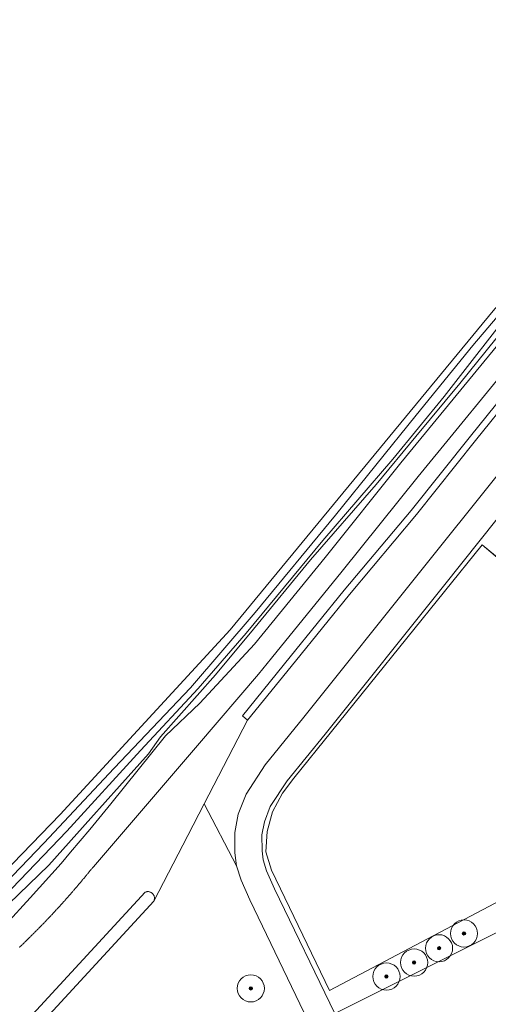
# Model space of a CAD drawing. Header units: metres. Extents: x 200031 to 204075, y 460125 to 464703.
# Tile 125 of 178: x 203053 to 203122, y 462364 to 462509. Entities that reach past the tile are written whole.
import ezdxf

# ---------------------------------------------------------------- set-up
doc = ezdxf.new("R2010")
doc.units = ezdxf.units.M
doc.header["$LTSCALE"] = 2
doc.layers.get('0').update_dxf_attribs({"color": 253, "lineweight": 25})
for name, color, linetype, lineweight in [('B-WE-GR-BOOM-S', 253, 'Continuous', 25), ('B-WE-GR-GRAS-GV', 253, 'Continuous', 13), ('B-WE-IE-TERREINAFSCHEIDING_KUNSTMATIG_HEKWERK_RASTER-G', 253, 'IE-TERREINAFSCHEIDING-KUNSTMATIG', 18), ('B-WE-OG-TERREIN_CULTUURSCHEIDING-GV', 253, 'Continuous', 18), ('B-WE-OG-TERREIN_ERF-GV', 253, 'Continuous', 18), ('B-WE-OG-WATER-GV', 253, 'Continuous', 18), ('B-WE-OG-WATER_GREPPEL-GV', 253, 'Continuous', 18), ('B-WE-OG-WATER_SLOOT-GV', 253, 'Continuous', 18), ('B-WE-OG-WEG-GV', 253, 'Continuous', 18), ('B-WE-VH-VERHARDING_BETONSTRAATSTEEN-GV', 253, 'Continuous', 18), ('B-WE-VH-VERHARDING_FUNDERING_ZAND-GV', 253, 'Continuous', 18)]:
    doc.layers.add(name, color=color, linetype=linetype, lineweight=lineweight)
doc.linetypes.add('IE-TERREINAFSCHEIDING-KUNSTMATIG', pattern='A,4,[82,NLCS.SHX,S=0.75,R=90,X=0,Y=0],4,-2', length=10)

# ---------------------------------------------------------------- blocks, each defined once
blk = doc.blocks.new('SGR-BOOM_01-SO')
at = {"linetype": 'ByBlock', "lineweight": 18}
h = blk.add_hatch(color=0, dxfattribs=at)
h.dxf.hatch_style = 1
edge = h.paths.add_edge_path()
edge.add_arc((0, 0), 0.25, 0, 360)
at = {"color": 0, "linetype": 'ByBlock', "lineweight": 18}
for radius in [2, 0.25]:
    blk.add_circle((0, 0), radius, dxfattribs=at)

msp = doc.modelspace()

# ---------------------------------------------------------------- linework, layer by layer
at = {"layer": 'B-WE-GR-GRAS-GV', "flags": 128}
msp.add_lwpolyline([(203046.642, 462378.553), (203059.292, 462391.6), (203084.345, 462418.794), (203123.107, 462465.824), (203139.974, 462485.205), (203148.308, 462494.532), (203155.652, 462501.704), (203161.843, 462507.975), (203128.729, 462589.054)], dxfattribs=at)
msp.add_lwpolyline([(203017.126, 462318.144), (203032.583, 462322.385), (203066.649, 462259.038), (203078.047, 462264.702), (203107.337, 462280.228), (203124.451, 462288.741), (203124.561, 462288.794), (203136.756, 462294.653), (203121.286, 462326.658), (203120.22, 462328.864), (203113.105, 462325.425), (203096.495, 462359.791), (203087.224, 462378.976), (203085.972, 462381.896), (203085.298, 462384.014), (203080.507, 462393.13), (203078.084, 462388.459), (203073.083, 462378.817)], close=True, dxfattribs=at)
at = {"layer": 'B-WE-IE-TERREINAFSCHEIDING_KUNSTMATIG_HEKWERK_RASTER-G', "flags": 128}
msp.add_lwpolyline([(203099.014, 462365.61), (203161.377, 462398.503), (203147.286, 462425.09), (203139.596, 462416.058), (203121.522, 462431.338), (203093.75, 462396.933), (203092.039, 462394.716), (203090.601, 462391.956), (203089.784, 462389.079), (203089.59, 462386.085), (203090.458, 462383.394)], close=True, dxfattribs=at)
at = {"layer": 'B-WE-OG-TERREIN_CULTUURSCHEIDING-GV', "flags": 128}
for points in [[(203126.435, 462438.541), (203115.784, 462425.227), (203098.335, 462403.404), (203092.738, 462396.521), (203090.258, 462392.747), (203089.385, 462390.493), (203089.013, 462388.562), (203089.038, 462386.199), (203089.215, 462384.896), (203089.725, 462383.294), (203090.865, 462380.636), (203099.761, 462362.227), (203120.903, 462372.822), (203156.092, 462390.424)], [(203161.377, 462398.503), (203099.014, 462365.61), (203090.458, 462383.394), (203089.59, 462386.085), (203089.784, 462389.079), (203090.601, 462391.956), (203092.039, 462394.716), (203093.75, 462396.933), (203121.522, 462431.338), (203124.002, 462429.241)]]:
    msp.add_lwpolyline(points, dxfattribs=at)
msp.add_lwpolyline([(203157.178, 462406.426), (203153.013, 462414.285), (203147.286, 462425.09), (203139.596, 462416.058), (203124.002, 462429.241), (203121.522, 462431.338), (203093.75, 462396.933), (203092.039, 462394.716), (203090.601, 462391.956), (203089.784, 462389.079), (203089.59, 462386.085), (203090.458, 462383.394), (203099.014, 462365.61), (203161.377, 462398.503)], close=True, dxfattribs=at)
at = {"layer": 'B-WE-OG-TERREIN_ERF-GV', "flags": 128}
for points in [[(203165.594, 462495.556), (203159.947, 462491.117), (203155.7, 462487.372), (203151.841, 462483.659), (203147.745, 462479.43), (203143.647, 462475.076), (203137.625, 462467.651), (203131.642, 462460.442), (203120.548, 462446.726), (203111.808, 462435.777), (203101.926, 462423.985), (203093.962, 462414.173), (203086.919, 462405.495), (203080.507, 462393.13)], [(203080.507, 462393.13), (203085.298, 462384.014), (203085.041, 462385.907), (203085.009, 462388.924), (203085.526, 462391.603), (203086.681, 462394.588), (203089.507, 462398.887), (203095.221, 462405.915), (203112.66, 462427.725), (203123.324, 462441.056), (203139.388, 462460.725), (203148.184, 462470.897), (203155.739, 462478.555), (203161.421, 462483.657), (203168.259, 462489.047), (203169.987, 462490.137), (203170.267, 462491.116), (203170.48, 462491.862), (203170.72, 462492.702), (203170.096, 462494.298), (203170.072, 462494.376)], [(203125.423, 462339.726), (203173.722, 462363.785), (203162.409, 462386.497), (203163.828, 462387.202), (203161.037, 462392.823), (203156.092, 462390.424), (203120.903, 462372.822), (203099.761, 462362.227)]]:
    msp.add_lwpolyline(points, dxfattribs=at)
at = {"layer": 'B-WE-OG-WATER-GV', "flags": 128}
for points in [[(203073.083, 462378.817), (203073.117, 462378.896), (203073.144, 462378.977), (203073.163, 462379.06), (203073.175, 462379.145), (203073.18, 462379.23), (203073.177, 462379.316), (203073.166, 462379.401), (203073.149, 462379.485), (203073.123, 462379.566), (203073.091, 462379.646), (203073.052, 462379.722), (203073.006, 462379.794), (203072.954, 462379.862), (203072.896, 462379.925), (203072.833, 462379.983), (203072.765, 462380.035), (203072.693, 462380.081), (203072.617, 462380.12), (203072.537, 462380.152), (203072.456, 462380.178), (203072.372, 462380.195), (203072.287, 462380.206), (203072.201, 462380.209), (203072.116, 462380.204), (203072.031, 462380.192), (203071.948, 462380.173), (203071.867, 462380.146), (203071.788, 462380.112), (203016.232, 462319.874)], [(203017.126, 462318.144), (203073.083, 462378.817)]]:
    msp.add_lwpolyline(points, dxfattribs=at)
at = {"layer": 'B-WE-OG-WATER_GREPPEL-GV', "flags": 128}
for points in [[(203162.045, 462506.821), (203151.187, 462496.036), (203141.963, 462486.625), (203129.004, 462471.137), (203120.108, 462460.733), (203111.775, 462450.449), (203099.883, 462435.715), (203088.025, 462421.355), (203078.501, 462410.232), (203067.217, 462398.385), (203056.846, 462387.349), (203045.375, 462375.433), (203042.642, 462373.018), (203039.732, 462370.744), (203038.555, 462369.761), (203032.599, 462366.109), (203029.977, 462364.735), (203026.377, 462363.038), (203016.37, 462359.336), (203008.659, 462356.884)], [(203051.007, 462379.488), (203060.25, 462389.118), (203071.138, 462401.008), (203079.607, 462410.139), (203086.688, 462418.291), (203098.017, 462431.982), (203108.34, 462443.949), (203115.891, 462453.188), (203126.774, 462467.153), (203135.228, 462476.832), (203139.828, 462482.059), (203142.533, 462485.567), (203145.089, 462488.328), (203147.611, 462490.564), (203149.325, 462492.558), (203151.276, 462494.635), (203158.729, 462501.42), (203162.787, 462505.693)]]:
    msp.add_lwpolyline(points, dxfattribs=at)
at = {"layer": 'B-WE-OG-WATER_SLOOT-GV', "flags": 128}
for points in [[(203162.219, 462507.065), (203161.843, 462507.975), (203155.652, 462501.704), (203148.308, 462494.532), (203139.974, 462485.205), (203123.107, 462465.824), (203084.345, 462418.794), (203059.292, 462391.6), (203046.642, 462378.553), (203037.712, 462370.863), (203027.542, 462365.059), (203014.743, 462359.999), (203007.43, 462358.103)], [(203008.659, 462356.884), (203016.37, 462359.336), (203026.377, 462363.038), (203029.977, 462364.735), (203032.599, 462366.109), (203038.555, 462369.761), (203039.732, 462370.744), (203042.642, 462373.018), (203045.375, 462375.433), (203056.846, 462387.349), (203067.217, 462398.385), (203078.501, 462410.232), (203088.025, 462421.355), (203099.883, 462435.715), (203111.775, 462450.449), (203120.108, 462460.733), (203129.004, 462471.137), (203141.963, 462486.625), (203151.187, 462496.036), (203162.045, 462506.821)], [(203162.787, 462505.693), (203158.729, 462501.42), (203151.276, 462494.635), (203149.325, 462492.558), (203147.611, 462490.564), (203145.089, 462488.328), (203142.533, 462485.567), (203139.828, 462482.059), (203135.228, 462476.832), (203126.774, 462467.153), (203115.891, 462453.188), (203108.34, 462443.949), (203098.017, 462431.982), (203086.688, 462418.291), (203079.607, 462410.139), (203071.138, 462401.008), (203060.25, 462389.118), (203051.007, 462379.488)], [(203051.692, 462378.389), (203057.575, 462384.089), (203063.805, 462391.052), (203068.041, 462395.776), (203072.277, 462400.499), (203074.092, 462403.013), (203082.195, 462412.186), (203087.772, 462418.899), (203096.19, 462429.12), (203105.863, 462440.228), (203111.737, 462447.278), (203118.228, 462455.098), (203127.6, 462466.776), (203137.42, 462478.129), (203143.768, 462485.29), (203150.972, 462493.052), (203158.897, 462500.219), (203163.044, 462505.07), (203162.787, 462505.693)], [(203130.868, 462461.076), (203119.768, 462447.352), (203111.034, 462436.411), (203101.154, 462424.621), (203093.186, 462414.803), (203086.143, 462406.125), (203086.919, 462405.495), (203093.962, 462414.173), (203101.926, 462423.985), (203111.808, 462435.777), (203120.548, 462446.726), (203131.642, 462460.442)]]:
    msp.add_lwpolyline(points, dxfattribs=at)
at = {"layer": 'B-WE-OG-WEG-GV', "flags": 128}
for points in [[(203086.919, 462405.495), (203086.143, 462406.125), (203093.186, 462414.803), (203101.154, 462424.621), (203111.034, 462436.411), (203119.768, 462447.352), (203130.868, 462461.076), (203136.851, 462468.285), (203142.893, 462475.734), (203147.021, 462480.12), (203151.135, 462484.367), (203156.717, 462490.269), (203164.087, 462497.016), (203165.116, 462497.81)], [(203127.6, 462466.776), (203118.228, 462455.098), (203111.737, 462447.278), (203105.863, 462440.228), (203096.19, 462429.12), (203087.772, 462418.899), (203082.195, 462412.186), (203074.092, 462403.013), (203072.277, 462400.499), (203068.041, 462395.776), (203063.805, 462391.052), (203057.575, 462384.089), (203051.692, 462378.389)], [(203051.244, 462375.355), (203054.835, 462379.271), (203059.437, 462384.36), (203060.802, 462386.048), (203063.658, 462389.349), (203066.746, 462393.161), (203074.808, 462403.176), (203079.851, 462407.997), (203087.955, 462416.676), (203098.352, 462429.45), (203109.532, 462443.416), (203125.387, 462462.714)], [(203127.868, 462460.65), (203112.066, 462441.417), (203100.863, 462427.423), (203090.458, 462414.639), (203088.534, 462412.275), (203079.531, 462401.742), (203064.163, 462383.879), (203064.117, 462383.823), (203064.043, 462383.73), (203063.968, 462383.637), (203063.894, 462383.544), (203063.819, 462383.451), (203063.744, 462383.359), (203063.669, 462383.266), (203063.594, 462383.174), (203063.519, 462383.081), (203063.444, 462382.989), (203063.369, 462382.897), (203063.293, 462382.805), (203063.218, 462382.712), (203063.142, 462382.62), (203063.067, 462382.528), (203062.991, 462382.437), (203062.915, 462382.345), (203062.839, 462382.253), (203062.763, 462382.161), (203062.687, 462382.07), (203062.611, 462381.978), (203062.535, 462381.887), (203062.458, 462381.796), (203062.382, 462381.704), (203062.305, 462381.613), (203062.229, 462381.522), (203062.152, 462381.431), (203062.075, 462381.34), (203061.998, 462381.249), (203061.921, 462381.159), (203061.844, 462381.068), (203061.767, 462380.977), (203061.689, 462380.887), (203061.612, 462380.796), (203061.534, 462380.706), (203061.457, 462380.615), (203061.379, 462380.525), (203061.301, 462380.435), (203061.224, 462380.345), (203061.146, 462380.255), (203061.068, 462380.165), (203060.99, 462380.075), (203060.911, 462379.985), (203060.833, 462379.896), (203060.755, 462379.806), (203060.676, 462379.716), (203060.598, 462379.627), (203060.519, 462379.538), (203060.44, 462379.448), (203060.361, 462379.359), (203060.282, 462379.27), (203060.203, 462379.181), (203060.124, 462379.092), (203060.045, 462379.003), (203059.966, 462378.914), (203059.886, 462378.825), (203059.807, 462378.737), (203059.727, 462378.648), (203059.648, 462378.56), (203059.568, 462378.471), (203059.488, 462378.383), (203059.408, 462378.295), (203059.328, 462378.206), (203059.248, 462378.118), (203059.168, 462378.03), (203059.088, 462377.942), (203059.007, 462377.855), (203058.927, 462377.767), (203058.846, 462377.679), (203058.766, 462377.591), (203058.685, 462377.504), (203058.604, 462377.417), (203058.523, 462377.329), (203058.442, 462377.242), (203058.361, 462377.155), (203058.28, 462377.068), (203058.199, 462376.98), (203058.118, 462376.894), (203058.036, 462376.807), (203057.955, 462376.72), (203057.873, 462376.633), (203057.791, 462376.546), (203057.71, 462376.46), (203057.628, 462376.373), (203057.546, 462376.287), (203057.464, 462376.201), (203057.382, 462376.115), (203057.299, 462376.028), (203057.217, 462375.942), (203057.135, 462375.856), (203057.052, 462375.771), (203056.97, 462375.685), (203056.887, 462375.599), (203056.804, 462375.513), (203056.722, 462375.428), (203056.639, 462375.342), (203056.556, 462375.257), (203056.473, 462375.172), (203056.39, 462375.086), (203056.306, 462375.001), (203056.223, 462374.916), (203056.14, 462374.831), (203056.056, 462374.746), (203055.973, 462374.662), (203055.889, 462374.577), (203055.805, 462374.492), (203055.721, 462374.408), (203055.637, 462374.323), (203055.553, 462374.239), (203055.469, 462374.155), (203055.385, 462374.07), (203055.301, 462373.986), (203055.217, 462373.902), (203055.132, 462373.818), (203055.048, 462373.734), (203054.963, 462373.651), (203054.878, 462373.567), (203054.794, 462373.483), (203054.709, 462373.4), (203054.624, 462373.316), (203054.539, 462373.233), (203054.454, 462373.15), (203054.368, 462373.066), (203054.283, 462372.983), (203054.198, 462372.9), (203054.112, 462372.817), (203054.027, 462372.735), (203053.941, 462372.652), (203053.856, 462372.569), (203053.77, 462372.487), (203053.684, 462372.404), (203053.598, 462372.322), (203053.512, 462372.239), (203053.426, 462372.157), (203053.34, 462372.075), (203053.253, 462371.993)], [(203016.232, 462319.874), (203071.788, 462380.112), (203071.867, 462380.146), (203071.948, 462380.173), (203072.031, 462380.192), (203072.116, 462380.204), (203072.201, 462380.209), (203072.287, 462380.206), (203072.372, 462380.195), (203072.456, 462380.178), (203072.537, 462380.152), (203072.617, 462380.12), (203072.693, 462380.081), (203072.765, 462380.035), (203072.833, 462379.983), (203072.896, 462379.925), (203072.954, 462379.862), (203073.006, 462379.794), (203073.052, 462379.722), (203073.091, 462379.646), (203073.123, 462379.566), (203073.149, 462379.485), (203073.166, 462379.401), (203073.177, 462379.316), (203073.18, 462379.23), (203073.175, 462379.145), (203073.163, 462379.06), (203073.144, 462378.977), (203073.117, 462378.896), (203073.083, 462378.817), (203078.084, 462388.459), (203080.507, 462393.13), (203086.919, 462405.495)]]:
    msp.add_lwpolyline(points, dxfattribs=at)
at = {"layer": 'B-WE-VH-VERHARDING_BETONSTRAATSTEEN-GV', "flags": 128}
for points in [[(203123.324, 462441.056), (203112.66, 462427.725), (203095.221, 462405.915), (203089.507, 462398.887), (203086.681, 462394.588), (203085.526, 462391.603), (203085.009, 462388.924), (203085.041, 462385.907), (203085.298, 462384.014), (203085.972, 462381.896), (203087.224, 462378.976), (203096.495, 462359.791)], [(203099.761, 462362.227), (203090.865, 462380.636), (203089.725, 462383.294), (203089.215, 462384.896), (203089.038, 462386.199), (203089.013, 462388.562), (203089.385, 462390.493), (203090.258, 462392.747), (203092.738, 462396.521), (203098.335, 462403.404), (203115.784, 462425.227), (203126.435, 462438.541)]]:
    msp.add_lwpolyline(points, dxfattribs=at)
at = {"layer": 'B-WE-VH-VERHARDING_FUNDERING_ZAND-GV', "flags": 128}
for points in [[(203125.387, 462462.714), (203109.532, 462443.416), (203098.352, 462429.45), (203087.955, 462416.676), (203079.851, 462407.997), (203074.808, 462403.176), (203066.746, 462393.161), (203063.658, 462389.349), (203060.802, 462386.048), (203059.437, 462384.36), (203054.835, 462379.271), (203051.244, 462375.355)], [(203053.253, 462371.993), (203053.34, 462372.075), (203053.426, 462372.157), (203053.512, 462372.239), (203053.598, 462372.322), (203053.684, 462372.404), (203053.77, 462372.487), (203053.856, 462372.569), (203053.941, 462372.652), (203054.027, 462372.735), (203054.112, 462372.817), (203054.198, 462372.9), (203054.283, 462372.983), (203054.368, 462373.066), (203054.454, 462373.15), (203054.539, 462373.233), (203054.624, 462373.316), (203054.709, 462373.4), (203054.794, 462373.483), (203054.878, 462373.567), (203054.963, 462373.651), (203055.048, 462373.734), (203055.132, 462373.818), (203055.217, 462373.902), (203055.301, 462373.986), (203055.385, 462374.07), (203055.469, 462374.155), (203055.553, 462374.239), (203055.637, 462374.323), (203055.721, 462374.408), (203055.805, 462374.492), (203055.889, 462374.577), (203055.973, 462374.662), (203056.056, 462374.746), (203056.14, 462374.831), (203056.223, 462374.916), (203056.306, 462375.001), (203056.39, 462375.086), (203056.473, 462375.172), (203056.556, 462375.257), (203056.639, 462375.342), (203056.722, 462375.428), (203056.804, 462375.513), (203056.887, 462375.599), (203056.97, 462375.685), (203057.052, 462375.771), (203057.135, 462375.856), (203057.217, 462375.942), (203057.299, 462376.028), (203057.382, 462376.115), (203057.464, 462376.201), (203057.546, 462376.287), (203057.628, 462376.373), (203057.71, 462376.46), (203057.791, 462376.546), (203057.873, 462376.633), (203057.955, 462376.72), (203058.036, 462376.807), (203058.118, 462376.894), (203058.199, 462376.98), (203058.28, 462377.068), (203058.361, 462377.155), (203058.442, 462377.242), (203058.523, 462377.329), (203058.604, 462377.417), (203058.685, 462377.504), (203058.766, 462377.591), (203058.846, 462377.679), (203058.927, 462377.767), (203059.007, 462377.855), (203059.088, 462377.942), (203059.168, 462378.03), (203059.248, 462378.118), (203059.328, 462378.206), (203059.408, 462378.295), (203059.488, 462378.383), (203059.568, 462378.471), (203059.648, 462378.56), (203059.727, 462378.648), (203059.807, 462378.737), (203059.886, 462378.825), (203059.966, 462378.914), (203060.045, 462379.003), (203060.124, 462379.092), (203060.203, 462379.181), (203060.282, 462379.27), (203060.361, 462379.359), (203060.44, 462379.448), (203060.519, 462379.538), (203060.598, 462379.627), (203060.676, 462379.716), (203060.755, 462379.806), (203060.833, 462379.896), (203060.911, 462379.985), (203060.99, 462380.075), (203061.068, 462380.165), (203061.146, 462380.255), (203061.224, 462380.345), (203061.301, 462380.435), (203061.379, 462380.525), (203061.457, 462380.615), (203061.534, 462380.706), (203061.612, 462380.796), (203061.689, 462380.887), (203061.767, 462380.977), (203061.844, 462381.068), (203061.921, 462381.159), (203061.998, 462381.249), (203062.075, 462381.34), (203062.152, 462381.431), (203062.229, 462381.522), (203062.305, 462381.613), (203062.382, 462381.704), (203062.458, 462381.796), (203062.535, 462381.887), (203062.611, 462381.978), (203062.687, 462382.07), (203062.763, 462382.161), (203062.839, 462382.253), (203062.915, 462382.345), (203062.991, 462382.437), (203063.067, 462382.528), (203063.142, 462382.62), (203063.218, 462382.712), (203063.293, 462382.805), (203063.369, 462382.897), (203063.444, 462382.989), (203063.519, 462383.081), (203063.594, 462383.174), (203063.669, 462383.266), (203063.744, 462383.359), (203063.819, 462383.451), (203063.894, 462383.544), (203063.968, 462383.637), (203064.043, 462383.73), (203064.117, 462383.823), (203064.163, 462383.879), (203079.531, 462401.742), (203088.534, 462412.275), (203090.458, 462414.639), (203100.863, 462427.423), (203112.066, 462441.417), (203127.868, 462460.65)]]:
    msp.add_lwpolyline(points, dxfattribs=at)

# ---------------------------------------------------------------- block references
at = {"layer": 'B-WE-GR-BOOM-S'}
for p in [(203118.828, 462374.042), (203115.15, 462371.86), (203111.472, 462369.758), (203107.39, 462367.697), (203087.389, 462365.946)]:
    msp.add_blockref('SGR-BOOM_01-SO', p, dxfattribs=at)

doc.saveas('drawing.dxf')
